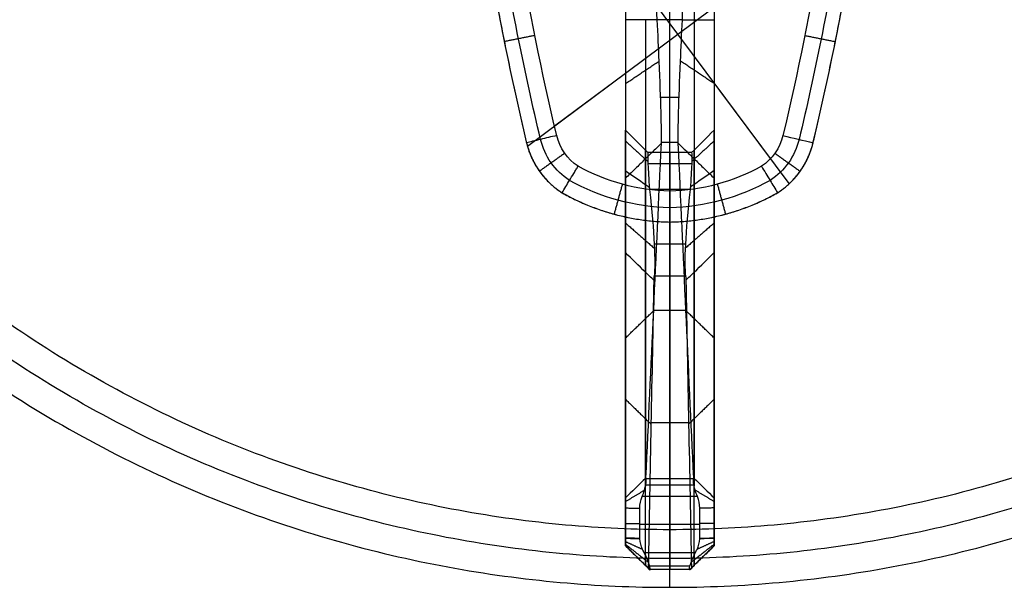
# Model space of a CAD drawing. Header units: millimetres. Extents: x -555 to 2346, y 1993 to 3099.
# Tile 25 of 40: x 1503 to 1947, y 1999 to 2255. Entities that reach past the tile are written whole.
import ezdxf

# ---------------------------------------------------------------- set-up
doc = ezdxf.new("R2010")
doc.units = ezdxf.units.MM
doc.layers.add('Base', color=7, linetype='Continuous', true_color=0x4c0000)
doc.layers.add('Tabletop', color=7, linetype='Continuous', true_color=0x7f7f3f)

msp = doc.modelspace()

# ---------------------------------------------------------------- linework, layer by layer
at = {"layer": 'Base'}
for p, q in [((1815.99, 2362.89, -59.65), (1815.99, 2255.07, -59.65)), ((1849.91, 2181.09, -1.63), (1759.42, 2302.58, -1.63)), ((1858.04, 2291.98, -1.63), (1731.77, 2197.91, -1.63)), ((1775.99, 2230.85, -20.63), (1743.96, 2207, -20.63)), ((1841.47, 2192.43, -20.63), (1815.99, 2226.63, -20.63)), ((1775.99, 2130.39, -377.3), (1775.98, 2094.28, -377.3)), ((1775.99, 2130.91, -212), (1775.99, 2130.91, -375.29)), ((1815.99, 2130.38, -377.3), (1815.98, 2094.28, -377.3)), ((1815.99, 2130.91, -212), (1815.99, 2130.91, -375.29))]:
    msp.add_line(p, q, dxfattribs=at)
at = {"layer": 'Base', "extrusion": (1, -3.22193e-05, 0)}
for centre, radius, start, end in [((2320.99, -206.97, 1806.92), 132.11, 97.3952, 119.9071), ((2320.99, -206.97, 1784.92), 132.11, 119.9071, 166.8823), ((2320.99, -206.97, 1806.92), 132.11, 119.9071, 166.8823), ((2145.29, -15.82, 1784.92), 51.22, 313.8857, 354.6055), ((2145.29, -15.82, 1806.92), 51.22, 313.8857, 354.6055)]:
    msp.add_arc(centre, radius, start, end, dxfattribs=at)
at = {"layer": 'Base', "extrusion": (1, -3.22193e-05, 2.14299e-13)}
msp.add_arc((2320.99, -206.97, 1815.92), 141.11, 97.3824, 117.8266, dxfattribs=at)
at = {"layer": 'Base', "extrusion": (0, 0, -1)}
for centre, radius, start, end in [((-3000.35, 2501.69, 13.13), 1297.98, 346.60749, 350.70239), ((-591.65, 2501.77, 13.13), 1297.98, 189.3013, 193.39619), ((-1767.41, 2208.17, 13.13), 30.59, 303.0374, 346.542), ((-1824.57, 2208.17, 13.13), 30.59, 193.4613, 236.9662), ((-1798.12, 2267.4, 13.13), 97.21, 271.2577, 299.176), ((-1793.86, 2267.4, 13.13), 97.21, 240.8277, 268.746)]:
    msp.add_arc(centre, radius, start, end, dxfattribs=at)
at = {"layer": 'Base', "extrusion": (-3.33569e-15, -5.49857e-16, -1)}
msp.add_arc((-3000.35, 2501.69, 20.63), 1290.48, 346.60773, 350.51281, dxfattribs=at)
at = {"layer": 'Base', "extrusion": (-4.83731e-44, -2.03113e-43, -1)}
msp.add_arc((-591.65, 2501.77, 20.63), 1290.48, 189.49088, 193.39596, dxfattribs=at)
at = {"layer": 'Base', "extrusion": (1, -3.22193e-05, 1.57603e-15)}
msp.add_arc((2320.99, -206.97, 1775.92), 141.11, 117.8266, 166.8299, dxfattribs=at)
at = {"layer": 'Base', "extrusion": (1, -3.22193e-05, -1.01968e-14)}
msp.add_arc((2320.99, -206.97, 1815.92), 141.11, 117.8266, 166.8299, dxfattribs=at)
at = {"layer": 'Base', "extrusion": (1, -3.22193e-05, 2.81861e-15)}
msp.add_arc((2145.29, -15.82, 1775.92), 60.22, 313.8514, 355.4135, dxfattribs=at)
at = {"layer": 'Base', "extrusion": (1, -3.22193e-05, 2.81863e-15)}
msp.add_arc((2145.29, -15.82, 1815.92), 60.22, 313.8514, 355.4135, dxfattribs=at)
at = {"layer": 'Base', "extrusion": (1.04742e-15, 2.50805e-16, -1)}
msp.add_arc((-1767.41, 2208.17, 20.63), 23.09, 303.6317, 346.5342, dxfattribs=at)
at = {"layer": 'Base', "extrusion": (-2.89727e-15, 4.3557e-15, -1)}
msp.add_arc((-1824.57, 2208.17, 20.63), 23.09, 193.4695, 236.372, dxfattribs=at)
at = {"layer": 'Base', "extrusion": (1.58553e-44, -8.79092e-45, -1)}
msp.add_arc((-1798.12, 2267.4, 20.63), 89.71, 271.3627, 299.006, dxfattribs=at)
at = {"layer": 'Base', "extrusion": (-1, 3.22193e-05, 1.36754e-13)}
msp.add_arc((-2274.73, -151.47, -1775.92), 127.28, 11.5292, 46.4331, dxfattribs=at)
at = {"layer": 'Base', "extrusion": (7.42041e-17, -3.12778e-15, -1)}
msp.add_arc((-1793.86, 2267.4, 20.63), 89.71, 240.9977, 268.641, dxfattribs=at)
at = {"layer": 'Base', "extrusion": (-1, 3.22193e-05, 2.79221e-14)}
msp.add_arc((-2274.73, -151.47, -1815.92), 127.28, 11.5292, 46.4331, dxfattribs=at)
at = {"layer": 'Base', "extrusion": (-1, 3.22193e-05, 0)}
for centre, radius, start, end in [((-2274.73, -151.47, -1784.92), 136.28, 11.5582, 46.4272), ((-2274.73, -151.47, -1806.92), 136.28, 11.5582, 46.4272), ((-2034.89, -722.79, -1784.92), 13.69, 195.246, 225.0747), ((-2034.89, -722.79, -1806.92), 13.69, 195.246, 225.0747)]:
    msp.add_arc(centre, radius, start, end, dxfattribs=at)
at = {"layer": 'Base', "extrusion": (-1, 3.22193e-05, -6.32381e-13)}
msp.add_arc((-2034.89, -722.79, -1775.92), 4.69, 195.5773, 271.1744, dxfattribs=at)
at = {"layer": 'Base', "extrusion": (-1, 3.22193e-05, 3.36392e-13)}
msp.add_arc((-2034.89, -722.79, -1815.92), 4.69, 195.5773, 271.1744, dxfattribs=at)
at = {"layer": 'Base'}
for points, degree in [([(1775.99, 2319.8, -20.63), (1775.99, 2287.43, -20.63), (1775.99, 2255.07, -20.63)], 2), ([(1815.99, 2319.8, -20.63), (1815.99, 2287.43, -20.63), (1815.99, 2255.07, -20.63)], 2), ([(1790.33, 2255.07, -98.66), (1789.62, 2269.97, -88.77), (1788.75, 2286.71, -81.99), (1787.77, 2304.28, -78.73)], 3), ([(1801.65, 2255.07, -98.66), (1802.36, 2269.97, -88.77), (1803.24, 2286.71, -81.99), (1804.21, 2304.28, -78.73)], 3), ([(1713.67, 2286.29, -6.54), (1718.6, 2257.32, -6.62), (1724.46, 2228.52, -6.65), (1731.25, 2199.93, -6.63)], 3), ([(1860.73, 2199.93, -6.63), (1867.52, 2228.52, -6.65), (1873.38, 2257.32, -6.62), (1878.31, 2286.28, -6.54)], 3), ([(1775.99, 2255.07, -82.18), (1775.99, 2255.07, -51.41), (1775.99, 2255.07, -20.63)], 2), ([(1790.33, 2255.07, -98.66), (1785.6, 2255.07, -93.13), (1780.81, 2255.07, -87.64), (1775.99, 2255.07, -82.18)], 3), ([(1775.99, 2255.07, -20.63), (1775.99, 2230.16, -20.63), (1775.99, 2205.26, -20.63)], 2), ([(1801.65, 2255.07, -98.66), (1795.99, 2255.07, -98.66), (1790.33, 2255.07, -98.66)], 2), ([(1801.65, 2255.07, -98.66), (1806.38, 2255.07, -93.13), (1811.17, 2255.07, -87.64), (1815.99, 2255.07, -82.18)], 3), ([(1815.99, 2255.07, -82.18), (1815.99, 2255.07, -51.41), (1815.99, 2255.07, -20.63)], 2), ([(1815.99, 2255.07, -20.63), (1815.99, 2230.16, -20.63), (1815.99, 2205.26, -20.63)], 2), ([(1735.06, 2247.94, -20.63), (1728.18, 2246.57, -13.63), (1721.31, 2245.19, -6.62)], 2), ([(1856.92, 2247.94, -20.63), (1863.79, 2246.56, -13.63), (1870.66, 2245.18, -6.62)], 2), ([(1721.76, 2242.97, -6.62), (1721.76, 2242.97, -4.13), (1721.76, 2242.97, -1.63)], 2), ([(1870.22, 2242.97, -6.62), (1870.22, 2242.97, -4.13), (1870.22, 2242.97, -1.63)], 2), ([(1775.99, 2226.22, -102.38), (1783.58, 2231.32, -108.01), (1791.18, 2236.42, -113.64)], 2), ([(1815.99, 2226.22, -102.38), (1808.39, 2231.32, -108.01), (1800.8, 2236.42, -113.64)], 2), ([(1800.15, 2219.91, -132.9), (1795.99, 2219.91, -132.9), (1791.82, 2219.91, -132.9)], 2), ([(1775.99, 2205.26, -20.63), (1779.37, 2201.86, -20.63), (1782.76, 2198.47, -20.63), (1786.14, 2195.07, -20.63)], 3), ([(1815.99, 2205.26, -20.63), (1812.6, 2201.86, -20.63), (1809.22, 2198.47, -20.63), (1805.84, 2195.07, -20.63)], 3), ([(1731.25, 2199.93, -6.63), (1731.28, 2199.8, -6.63), (1731.31, 2199.67, -6.63), (1731.34, 2199.54, -6.63)], 3), ([(1731.25, 2199.93, -6.63), (1731.25, 2199.93, -4.13), (1731.25, 2199.93, -1.63)], 2), ([(1775.99, 2200.32, -40.15), (1781.02, 2195.71, -38.12), (1786.06, 2191.11, -36.08)], 2), ([(1785.22, 2048.27, -726.45), (1787.54, 2098.6, -543.88), (1789.87, 2148.94, -361.3), (1792.2, 2199.28, -178.72)], 3), ([(1792.2, 2199.28, -178.72), (1792.21, 2199.38, -178.34), (1792.23, 2199.49, -177.96), (1792.24, 2199.59, -177.57)], 3), ([(1799.74, 2199.59, -177.57), (1795.99, 2199.59, -177.57), (1792.24, 2199.59, -177.57)], 2), ([(1795.98, 2047.94, -727.64), (1795.99, 2123.77, -452.61), (1795.99, 2199.59, -177.57)], 2), ([(1799.78, 2199.27, -178.72), (1799.76, 2199.38, -178.34), (1799.75, 2199.49, -177.96), (1799.74, 2199.59, -177.57)], 3), ([(1806.75, 2048.27, -726.45), (1804.43, 2098.6, -543.88), (1802.1, 2148.94, -361.3), (1799.78, 2199.27, -178.72)], 3), ([(1815.99, 2200.32, -40.15), (1810.95, 2195.71, -38.12), (1805.92, 2191.11, -36.08)], 2), ([(1847.02, 2202.79, -20.63), (1851.56, 2201.71, -15.97), (1856.1, 2200.62, -11.3), (1860.64, 2199.54, -6.63)], 3), ([(1860.64, 2199.54, -6.63), (1860.67, 2199.67, -6.63), (1860.7, 2199.8, -6.63), (1860.73, 2199.93, -6.63)], 3), ([(1860.73, 2199.93, -6.63), (1860.73, 2199.93, -4.13), (1860.73, 2199.93, -1.63)], 2), ([(1748.59, 2194.79, -20.63), (1742.88, 2190.74, -13.63), (1737.18, 2186.68, -6.63)], 2), ([(1786.14, 2195.07, -20.63), (1785.86, 2194.19, -32.58), (1786.07, 2188.59, -43.67), (1786.72, 2179.54, -51.48)], 3), ([(1805.84, 2195.07, -20.63), (1795.99, 2195.07, -20.63), (1786.14, 2195.07, -20.63)], 2), ([(1805.84, 2195.07, -20.63), (1806.11, 2194.19, -32.58), (1805.91, 2188.59, -43.67), (1805.25, 2179.54, -51.48)], 3), ([(1843.39, 2194.79, -20.63), (1849.09, 2190.73, -13.63), (1854.8, 2186.68, -6.63)], 2), ([(1784.99, 2192.28, -176.99), (1784.99, 2120.16, -451.69), (1784.98, 2048.04, -726.39)], 2), ([(1806.99, 2192.28, -176.99), (1806.99, 2120.16, -451.69), (1806.98, 2048.04, -726.39)], 2), ([(1737.08, 2186.82, -6.63), (1737.08, 2186.82, -4.13), (1737.08, 2186.82, -1.63)], 2), ([(1805.88, 2190.04, -38.25), (1795.99, 2190.04, -38.25), (1786.1, 2190.04, -38.25)], 2), ([(1854.9, 2186.82, -6.63), (1854.9, 2186.82, -4.13), (1854.9, 2186.82, -1.63)], 2), ([(1775.99, 2183.54, -174.82), (1775.99, 2111.45, -449.44), (1775.98, 2039.35, -724.05)], 2), ([(1815.99, 2183.54, -174.82), (1815.99, 2111.45, -449.44), (1815.98, 2039.35, -724.05)], 2), ([(1747.38, 2176.95, -6.63), (1747.4, 2176.94, -6.63), (1747.43, 2176.92, -6.63), (1747.46, 2176.9, -6.63)], 3), ([(1747.46, 2176.9, -6.63), (1747.46, 2176.9, -4.13), (1747.46, 2176.9, -1.63)], 2), ([(1774.54, 2180.85, -20.63), (1772.7, 2174.09, -13.63), (1770.86, 2167.34, -6.63)], 2), ([(1786.72, 2179.54, -51.48), (1786.75, 2179.17, -51.8), (1786.78, 2178.8, -52.11), (1786.83, 2178.42, -52.41)], 3), ([(1805.15, 2178.42, -52.41), (1795.99, 2178.42, -52.41), (1786.83, 2178.42, -52.41)], 2), ([(1805.25, 2179.54, -51.48), (1805.23, 2179.17, -51.8), (1805.19, 2178.8, -52.11), (1805.15, 2178.42, -52.41)], 3), ([(1817.43, 2180.85, -20.63), (1819.27, 2174.09, -13.63), (1821.11, 2167.34, -6.63)], 2), ([(1844.52, 2176.9, -6.63), (1844.54, 2176.92, -6.63), (1844.57, 2176.93, -6.63), (1844.6, 2176.95, -6.63)], 3), ([(1844.52, 2176.9, -6.63), (1844.52, 2176.9, -4.13), (1844.52, 2176.9, -1.63)], 2), ([(1770.91, 2167.33, -6.63), (1770.91, 2167.33, -4.13), (1770.91, 2167.33, -1.63)], 2), ([(1795.99, 2163.77, -6.69), (1795.99, 2163.77, -4.16), (1795.99, 2163.77, -1.63)], 2), ([(1821.07, 2167.32, -6.63), (1821.07, 2167.32, -4.13), (1821.07, 2167.32, -1.63)], 2), ([(1775.99, 2163.33, -89.8), (1782.52, 2157.62, -86.63), (1789.05, 2151.91, -83.47)], 2), ([(1815.99, 2163.33, -89.8), (1809.46, 2157.62, -86.63), (1802.93, 2151.91, -83.47)], 2), ([(1803.02, 2153.8, -80.34), (1795.99, 2153.8, -80.34), (1788.95, 2153.8, -80.34)], 2), ([(1775.98, 2017.66, -723.07), (1775.98, 2083.81, -424.55), (1775.99, 2149.96, -126.03)], 2), ([(1815.98, 2017.66, -723.07), (1815.98, 2083.81, -424.55), (1815.99, 2149.96, -126.03)], 2), ([(1784.98, 2008.87, -721.17), (1784.98, 2075.01, -422.67), (1784.99, 2141.16, -124.16)], 2), ([(1788.74, 2137.48, -123.38), (1787.9, 2094.21, -322.56), (1787.06, 2050.93, -521.73), (1786.22, 2007.65, -720.91)], 3), ([(1788.92, 2139.38, -114.65), (1788.77, 2138.75, -117.56), (1788.71, 2138.12, -120.47), (1788.74, 2137.48, -123.38)], 3), ([(1803.05, 2139.38, -114.65), (1795.99, 2139.38, -114.65), (1788.92, 2139.38, -114.65)], 2), ([(1795.99, 2139.38, -114.65), (1795.98, 2073.16, -419.44), (1795.98, 2006.93, -724.22)], 2), ([(1803.05, 2139.38, -114.65), (1803.21, 2138.75, -117.56), (1803.27, 2138.12, -120.47), (1803.23, 2137.48, -123.38)], 3), ([(1803.23, 2137.48, -123.38), (1804.07, 2094.21, -322.56), (1804.9, 2050.93, -521.73), (1805.74, 2007.65, -720.91)], 3), ([(1806.98, 2008.87, -721.17), (1806.98, 2075.01, -422.67), (1806.99, 2141.16, -124.16)], 2), ([(1775.99, 2111.46, -449.38), (1782.35, 2117.61, -451), (1788.71, 2123.76, -452.61)], 2), ([(1803.26, 2123.77, -452.61), (1795.99, 2123.77, -452.61), (1788.71, 2123.77, -452.61)], 2), ([(1815.99, 2111.46, -449.38), (1809.62, 2117.61, -451), (1803.26, 2123.76, -452.61)], 2), ([(1775.98, 2083.8, -424.59), (1781.73, 2078.19, -423.35), (1787.48, 2072.58, -422.11)], 2), ([(1815.98, 2083.8, -424.59), (1810.23, 2078.19, -423.35), (1804.49, 2072.58, -422.11)], 2), ([(1804.47, 2073.16, -419.44), (1795.98, 2073.16, -419.44), (1787.49, 2073.16, -419.44)], 2), ([(1785.27, 2047.94, -727.64), (1785.23, 2048.05, -727.25), (1785.22, 2048.16, -726.85), (1785.22, 2048.27, -726.45)], 3), ([(1806.7, 2047.94, -727.64), (1795.98, 2047.94, -727.64), (1785.27, 2047.94, -727.64)], 2), ([(1806.7, 2047.94, -727.64), (1806.73, 2048.05, -727.25), (1806.75, 2048.16, -726.85), (1806.75, 2048.27, -726.45)], 3), ([(1806.88, 2044.96, -732.14), (1795.98, 2044.96, -732.14), (1785.08, 2044.96, -732.14)], 2), ([(1775.98, 2037.64, -726.55), (1780.26, 2040.2, -729.97), (1784.53, 2042.76, -733.39)], 2), ([(1782.46, 2034.66, -733.96), (1782.43, 2036.49, -733.96), (1782.85, 2038.2, -733.96), (1783.54, 2039.88, -733.96)], 3), ([(1808.42, 2039.88, -733.96), (1795.98, 2039.88, -733.96), (1783.54, 2039.88, -733.96)], 2), ([(1795.98, 2014.56, -733.96), (1795.98, 2027.22, -733.96), (1795.98, 2039.88, -733.96)], 2), ([(1815.98, 2037.64, -726.55), (1811.71, 2040.2, -729.97), (1807.43, 2042.76, -733.39)], 2), ([(1809.51, 2034.66, -733.96), (1809.54, 2036.49, -733.96), (1809.11, 2038.2, -733.96), (1808.42, 2039.88, -733.96)], 3), ([(1775.98, 2034.73, -727.48), (1775.98, 2027.92, -727.48), (1775.98, 2021.11, -727.48)], 2), ([(1782.46, 2021.01, -733.96), (1782.46, 2025.56, -733.96), (1782.46, 2030.11, -733.96), (1782.46, 2034.66, -733.96)], 3), ([(1809.51, 2021.01, -733.96), (1809.51, 2025.56, -733.96), (1809.51, 2030.11, -733.96), (1809.51, 2034.66, -733.96)], 3), ([(1815.98, 2034.73, -727.48), (1815.98, 2027.92, -727.48), (1815.98, 2021.11, -727.48)], 2), ([(1775.98, 2027.8, -727.48), (1779.22, 2027.8, -730.72), (1782.46, 2027.8, -733.96)], 2), ([(1809.51, 2027.22, -733.96), (1795.98, 2027.22, -733.96), (1782.46, 2027.22, -733.96)], 2), ([(1815.98, 2027.79, -727.48), (1812.75, 2027.8, -730.72), (1809.51, 2027.8, -733.96)], 2), ([(1775.98, 2021.11, -727.48), (1775.98, 2020.58, -727.46), (1775.98, 2019.53, -727.19), (1775.98, 2018.27, -726.15), (1775.98, 2017.57, -724.68), (1775.98, 2017.55, -723.59), (1775.98, 2017.66, -723.07)], 3), ([(1775.98, 2021.11, -727.48), (1779.22, 2020.99, -730.72), (1782.46, 2020.87, -733.96)], 2), ([(1775.98, 2019.58, -727.09), (1779.84, 2017.82, -730.52), (1783.7, 2016.06, -733.96)], 2), ([(1775.98, 2018.36, -726.08), (1781.19, 2014.26, -729.28), (1786.39, 2010.16, -732.48)], 2), ([(1775.98, 2017.68, -724.65), (1781.54, 2012.27, -725.9), (1787.09, 2006.85, -727.16)], 2), ([(1775.98, 2017.66, -723.07), (1781.1, 2012.65, -722.01), (1786.22, 2007.64, -720.96)], 2), ([(1815.98, 2017.68, -724.65), (1810.43, 2012.27, -725.9), (1804.87, 2006.85, -727.16)], 2), ([(1815.98, 2018.36, -726.08), (1810.78, 2014.26, -729.28), (1805.57, 2010.16, -732.48)], 2), ([(1815.98, 2017.66, -723.07), (1810.86, 2012.65, -722.01), (1805.74, 2007.64, -720.96)], 2), ([(1815.98, 2019.58, -727.09), (1812.12, 2017.82, -730.52), (1808.26, 2016.06, -733.96)], 2), ([(1815.98, 2021.11, -727.48), (1812.74, 2020.99, -730.72), (1809.5, 2020.87, -733.96)], 2), ([(1815.98, 2021.11, -727.48), (1815.98, 2020.58, -727.46), (1815.98, 2019.53, -727.19), (1815.98, 2018.27, -726.15), (1815.98, 2017.56, -724.68), (1815.98, 2017.55, -723.59), (1815.98, 2017.66, -723.07)], 3), ([(1807.5, 2014.56, -733.96), (1795.98, 2014.56, -733.96), (1784.46, 2014.56, -733.96)], 2), ([(1805.05, 2008.47, -730.87), (1795.98, 2008.47, -730.87), (1786.91, 2008.47, -730.87)], 2), ([(1805.32, 2006.93, -724.22), (1795.98, 2006.93, -724.22), (1786.64, 2006.93, -724.22)], 2)]:
    msp.add_open_spline(points, degree=degree, dxfattribs=at)
for points, weights in [([(1795.99, 2255.07, -98.66), (1795.99, 2278.17, -83.32), (1795.99, 2305.47, -78.51)], [1, 0.978880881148, 1]), ([(1713.67, 2286.29, -1.63), (1721.07, 2242.83, -1.63), (1731.25, 2199.93, -1.63)], [1, 0.999481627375, 1]), ([(1860.73, 2199.93, -1.63), (1870.91, 2242.82, -1.63), (1878.31, 2286.28, -1.63)], [1, 0.999481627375, 1]), ([(1795.99, 2199.59, -177.57), (1795.99, 2211.95, -127.3), (1795.99, 2255.07, -98.66)], [1, 0.931684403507, 1]), ([(1731.25, 2199.93, -1.63), (1734.63, 2185.09, -1.63), (1747.46, 2176.9, -1.63)], [1, 0.925127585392, 1]), ([(1731.34, 2199.54, -6.63), (1734.81, 2185.02, -6.63), (1747.38, 2176.95, -6.63)], [1, 0.927647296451, 1]), ([(1844.52, 2176.9, -1.63), (1857.35, 2185.09, -1.63), (1860.73, 2199.93, -1.63)], [1, 0.925127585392, 1]), ([(1844.6, 2176.95, -6.63), (1857.16, 2185.02, -6.63), (1860.64, 2199.54, -6.63)], [1, 0.927644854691, 1]), ([(1795.99, 2195.07, -20.63), (1795.99, 2193.64, -40.13), (1795.99, 2178.42, -52.41)], [1, 0.917444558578, 1]), ([(1747.46, 2176.9, -1.63), (1770.07, 2164.22, -1.63), (1795.99, 2163.77, -1.63)], [1, 0.969648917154, 1]), ([(1795.99, 2178.42, -52.41), (1795.99, 2148.43, -76.96), (1795.99, 2139.38, -114.65)], [1, 0.947778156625, 1]), ([(1795.99, 2163.77, -1.63), (1821.91, 2164.22, -1.63), (1844.52, 2176.9, -1.63)], [1, 0.969648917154, 1]), ([(1795.98, 2039.88, -733.96), (1795.98, 2046.28, -733.83), (1795.98, 2047.94, -727.64)], [1, 0.799329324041, 1])]:
    msp.add_rational_spline(points, weights, degree=2, dxfattribs=at)
for points, knots in [([(1792.24, 2199.59, -177.57), (1792.32, 2205.58, -153.2), (1791.95, 2218.35, -131.04), (1791.18, 2236.42, -113.64), (1790.93, 2242.17, -108.09), (1790.65, 2248.42, -103.08), (1790.33, 2255.07, -98.66)], [0, 0, 0, 0, 75.773254, 75.773254, 75.773254, 99.76935, 99.76935, 99.76935, 99.76935]), ([(1799.74, 2199.59, -177.57), (1799.65, 2205.58, -153.2), (1800.03, 2218.35, -131.04), (1800.8, 2236.42, -113.64), (1801.05, 2242.17, -108.09), (1801.33, 2248.42, -103.08), (1801.65, 2255.07, -98.66)], [0, 0, 0, 0, 75.773254, 75.773254, 75.773254, 99.76935, 99.76935, 99.76935, 99.76935]), ([(1744.95, 2202.79, -20.63), (1742.52, 2202.21, -18.13), (1740.09, 2201.63, -15.63), (1736.44, 2200.76, -11.88), (1735.23, 2200.47, -10.63), (1733.12, 2199.97, -8.47), (1732.23, 2199.75, -7.55), (1731.34, 2199.54, -6.63)], [0, 0, 0, 0, 10.606601, 10.606601, 15.909901, 15.909901, 19.798987, 19.798987, 19.798987, 19.798987]), ([(1792.2, 2199.28, -178.72), (1792.13, 2199.21, -178.71), (1791.39, 2198.49, -178.53), (1789.99, 2197.13, -178.19), (1787.99, 2195.19, -177.71), (1785.99, 2193.25, -177.23), (1783.99, 2191.31, -176.75), (1781.99, 2189.37, -176.27), (1779.99, 2187.42, -175.79), (1777.99, 2185.48, -175.31), (1776.65, 2184.19, -174.98), (1775.99, 2183.54, -174.82)], [-22.922906, -22.922906, -22.922906, -22.922906, -22.62847, -19.799904, -16.97134, -14.142778, -11.314218, -8.485661, -5.657105, -2.828552, 0, 0, 0, 0]), ([(1799.78, 2199.27, -178.72), (1799.85, 2199.21, -178.71), (1800.59, 2198.49, -178.53), (1801.99, 2197.13, -178.19), (1803.99, 2195.19, -177.71), (1805.99, 2193.25, -177.23), (1807.99, 2191.31, -176.75), (1809.99, 2189.37, -176.27), (1811.99, 2187.42, -175.79), (1813.99, 2185.48, -175.31), (1815.32, 2184.19, -174.98), (1815.99, 2183.54, -174.82)], [-22.922906, -22.922906, -22.922906, -22.922906, -22.62847, -19.799904, -16.97134, -14.142778, -11.314218, -8.485661, -5.657105, -2.828552, 0, 0, 0, 0]), ([(1747.38, 2176.95, -6.63), (1748.49, 2178.81, -8.8), (1749.61, 2180.67, -10.97), (1751.38, 2183.6, -14.38), (1752.03, 2184.67, -15.63), (1753, 2186.27, -17.51), (1753.32, 2186.81, -18.13), (1753.97, 2187.88, -19.38), (1754.3, 2188.41, -20.01), (1754.62, 2188.94, -20.63)], [-19.804956, -19.804956, -19.804956, -19.804956, -10.610083, -10.610083, -5.305168, -5.305168, -2.652624, -2.652624, 0, 0, 0, 0]), ([(1775.99, 2186.95, -59.25), (1778.99, 2184.88, -57.07), (1781.99, 2182.81, -54.9), (1785.57, 2180.34, -52.32), (1786.14, 2179.94, -51.9), (1786.72, 2179.54, -51.48)], [0, 0, 0, 0, 12.727912, 12.727912, 15.181881, 15.181881, 15.181881, 15.181881]), ([(1815.99, 2186.95, -59.25), (1812.99, 2184.88, -57.07), (1809.99, 2182.81, -54.9), (1806.41, 2180.34, -52.32), (1805.83, 2179.94, -51.9), (1805.25, 2179.54, -51.48)], [0, 0, 0, 0, 12.727912, 12.727912, 15.181881, 15.181881, 15.181881, 15.181881]), ([(1837.35, 2188.94, -20.63), (1838.65, 2186.81, -18.13), (1839.95, 2184.66, -15.63), (1842.36, 2180.67, -10.97), (1843.48, 2178.81, -8.8), (1844.6, 2176.95, -6.63)], [0, 0, 0, 0, 10.610124, 10.610124, 19.804953, 19.804953, 19.804953, 19.804953]), ([(1747.46, 2176.9, -6.63), (1754.85, 2172.76, -6.62), (1762.72, 2169.54, -6.62), (1779.09, 2165.11, -6.64), (1787.51, 2163.92, -6.66), (1795.99, 2163.77, -6.69)], [0, 0, 0, 0, 25.460262, 25.460262, 50.920523, 50.920523, 50.920523, 50.920523]), ([(1786.83, 2178.42, -52.41), (1787.88, 2168.78, -60.3), (1788.6, 2160.47, -69.72), (1789.31, 2147.18, -90.9), (1789.29, 2142.3, -102.5), (1788.92, 2139.38, -114.65)], [0, 0, 0, 0, 37.593929, 37.593929, 75.189431, 75.189431, 75.189431, 75.189431]), ([(1795.99, 2163.77, -6.69), (1795.99, 2165.92, -8.84), (1795.99, 2168.07, -10.99), (1795.99, 2172.72, -15.63), (1795.99, 2175.22, -18.13), (1795.99, 2177.72, -20.63)], [-19.719804, -19.719804, -19.719804, -19.719804, -10.608035, -10.608035, 0, 0, 0, 0]), ([(1795.99, 2163.77, -6.69), (1804.46, 2163.92, -6.66), (1812.89, 2165.11, -6.64), (1829.25, 2169.54, -6.62), (1837.13, 2172.75, -6.62), (1844.52, 2176.9, -6.63)], [0, 0, 0, 0, 25.460261, 25.460261, 50.920523, 50.920523, 50.920523, 50.920523]), ([(1805.15, 2178.42, -52.41), (1804.09, 2168.78, -60.3), (1803.38, 2160.47, -69.72), (1802.67, 2147.17, -90.9), (1802.68, 2142.3, -102.5), (1803.05, 2139.38, -114.65)], [0, 0, 0, 0, 37.593929, 37.593929, 75.189431, 75.189431, 75.189431, 75.189431]), ([(1788.74, 2137.48, -123.38), (1787.49, 2138.71, -123.64), (1786.24, 2139.93, -123.9), (1781.99, 2144.09, -124.78), (1778.99, 2147.03, -125.41), (1775.99, 2149.96, -126.03)], [-18.039282, -18.039282, -18.039282, -18.039282, -12.727719, -12.727719, 0, 0, 0, 0]), ([(1803.23, 2137.48, -123.38), (1804.48, 2138.71, -123.64), (1805.73, 2139.93, -123.9), (1809.99, 2144.09, -124.78), (1812.99, 2147.03, -125.41), (1815.99, 2149.96, -126.03)], [-18.039282, -18.039282, -18.039282, -18.039282, -12.727719, -12.727719, 0, 0, 0, 0]), ([(1785.22, 2048.27, -726.45), (1785.14, 2048.19, -726.43), (1785.06, 2048.12, -726.41), (1782.61, 2045.75, -725.78), (1778.36, 2041.64, -724.67), (1775.98, 2039.35, -724.05)], [-10.603211, -10.603211, -10.603211, -10.603211, -10.266251, -10.266251, 0, 0, 0, 0]), ([(1783.54, 2039.88, -733.96), (1783.93, 2040.85, -733.94), (1784.26, 2041.83, -733.75), (1784.53, 2042.77, -733.39), (1784.89, 2043.99, -732.92), (1785.14, 2045.11, -732.16), (1785.39, 2046.93, -730.16), (1785.39, 2047.59, -728.95), (1785.27, 2047.94, -727.64)], [0, 0, 0, 0, 3.134, 3.134, 3.134, 7.225046, 7.225046, 11.320278, 11.320278, 11.320278, 11.320278]), ([(1808.42, 2039.88, -733.96), (1808.04, 2040.85, -733.94), (1807.71, 2041.83, -733.75), (1807.43, 2042.77, -733.39), (1807.08, 2043.99, -732.92), (1806.83, 2045.11, -732.16), (1806.57, 2046.93, -730.16), (1806.57, 2047.59, -728.95), (1806.7, 2047.94, -727.64)], [0, 0, 0, 0, 3.134, 3.134, 3.134, 7.225046, 7.225046, 11.320278, 11.320278, 11.320278, 11.320278]), ([(1806.75, 2048.27, -726.45), (1806.83, 2048.19, -726.43), (1806.91, 2048.12, -726.41), (1809.36, 2045.75, -725.78), (1813.61, 2041.64, -724.67), (1815.98, 2039.35, -724.05)], [-10.603211, -10.603211, -10.603211, -10.603211, -10.266251, -10.266251, 0, 0, 0, 0]), ([(1775.98, 2034.73, -727.48), (1776.65, 2034.73, -728.15), (1777.98, 2034.71, -729.48), (1779.98, 2034.69, -731.48), (1781.47, 2034.67, -732.97), (1782.3, 2034.67, -733.8), (1782.46, 2034.66, -733.96)], [0, 0, 0, 0, 2.82852, 5.657028, 8.48553, 9.156365, 9.156365, 9.156365, 9.156365]), ([(1815.98, 2034.73, -727.48), (1815.32, 2034.73, -728.15), (1813.98, 2034.71, -729.48), (1811.98, 2034.69, -731.48), (1810.49, 2034.67, -732.97), (1809.67, 2034.67, -733.8), (1809.51, 2034.66, -733.96)], [0, 0, 0, 0, 2.82852, 5.657028, 8.48553, 9.156365, 9.156365, 9.156365, 9.156365]), ([(1782.46, 2021.01, -733.96), (1782.3, 2021.01, -733.8), (1781.47, 2021.02, -732.98), (1779.98, 2021.04, -731.48), (1777.98, 2021.07, -729.48), (1776.65, 2021.1, -728.15), (1775.98, 2021.11, -727.48)], [-9.157793, -9.157793, -9.157793, -9.157793, -8.48586, -5.657277, -2.828665, 0, 0, 0, 0]), ([(1775.98, 2017.66, -723.07), (1776.65, 2017.01, -722.93), (1777.98, 2015.71, -722.65), (1779.98, 2013.75, -722.23), (1781.98, 2011.8, -721.8), (1783.98, 2009.84, -721.38), (1785.4, 2008.46, -721.08), (1786.14, 2007.73, -720.93), (1786.22, 2007.65, -720.91)], [0, 0, 0, 0, 2.828454, 5.656905, 8.485355, 11.313804, 14.142253, 14.482563, 14.482563, 14.482563, 14.482563]), ([(1784.46, 2014.56, -733.96), (1784.19, 2015.05, -733.96), (1783.94, 2015.55, -733.96), (1783.7, 2016.06, -733.96), (1783.01, 2017.58, -733.96), (1782.52, 2019.19, -733.96), (1782.46, 2020.87, -733.96), (1782.46, 2020.91, -733.96), (1782.46, 2020.96, -733.96), (1782.46, 2021.01, -733.96)], [0, 0, 0, 0, 1.688828, 1.688828, 1.688828, 6.716562, 6.716562, 6.716562, 6.854783, 6.854783, 6.854783, 6.854783]), ([(1815.98, 2017.66, -723.07), (1815.32, 2017.01, -722.93), (1813.98, 2015.71, -722.65), (1811.98, 2013.75, -722.23), (1809.98, 2011.8, -721.8), (1807.98, 2009.84, -721.38), (1806.57, 2008.46, -721.08), (1805.82, 2007.73, -720.93), (1805.74, 2007.65, -720.91)], [0, 0, 0, 0, 2.828454, 5.656905, 8.485355, 11.313804, 14.142253, 14.482563, 14.482563, 14.482563, 14.482563]), ([(1807.5, 2014.56, -733.96), (1807.77, 2015.05, -733.96), (1808.03, 2015.55, -733.96), (1808.26, 2016.06, -733.96), (1808.95, 2017.58, -733.96), (1809.44, 2019.19, -733.96), (1809.5, 2020.87, -733.96), (1809.5, 2020.91, -733.96), (1809.51, 2020.96, -733.96), (1809.51, 2021.01, -733.96)], [0, 0, 0, 0, 1.688828, 1.688828, 1.688828, 6.716562, 6.716562, 6.716562, 6.854783, 6.854783, 6.854783, 6.854783]), ([(1809.51, 2021.01, -733.96), (1809.67, 2021.01, -733.8), (1810.49, 2021.02, -732.98), (1811.98, 2021.04, -731.48), (1813.98, 2021.07, -729.48), (1815.32, 2021.1, -728.15), (1815.98, 2021.11, -727.48)], [-9.157793, -9.157793, -9.157793, -9.157793, -8.48586, -5.657277, -2.828665, 0, 0, 0, 0]), ([(1786.64, 2006.93, -724.22), (1786.87, 2006.73, -725.17), (1787.02, 2006.7, -726.17), (1787.09, 2006.85, -727.16), (1787.19, 2007.07, -728.52), (1787.13, 2007.63, -729.8), (1786.91, 2008.47, -730.87), (1786.79, 2008.96, -731.5), (1786.61, 2009.53, -732.04), (1786.39, 2010.16, -732.48), (1785.91, 2011.5, -733.44), (1785.26, 2013.05, -733.91), (1784.46, 2014.56, -733.96)], [0, 0, 0, 0, 3.014739, 3.014739, 3.014739, 7.175104, 7.175104, 7.175104, 9.586145, 9.586145, 9.586145, 14.753769, 14.753769, 14.753769, 14.753769]), ([(1784.98, 2013.53, -733.86), (1784.98, 2012.68, -733.21), (1784.98, 2010.61, -731.15), (1784.98, 2008.52, -726.77), (1784.98, 2008.48, -723.01), (1784.98, 2008.86, -721.21), (1784.98, 2008.86, -721.2), (1784.98, 2008.86, -721.19), (1784.98, 2008.87, -721.17)], [13.389312, 13.389312, 13.389312, 13.389312, 18.857663, 28.286495, 37.715327, 37.715327, 37.715327, 37.785471, 37.785471, 37.785471, 37.785471]), ([(1805.32, 2006.93, -724.22), (1805.09, 2006.73, -725.17), (1804.94, 2006.7, -726.17), (1804.87, 2006.85, -727.16), (1804.77, 2007.07, -728.52), (1804.83, 2007.63, -729.8), (1805.05, 2008.47, -730.87), (1805.18, 2008.96, -731.5), (1805.35, 2009.53, -732.04), (1805.57, 2010.16, -732.48), (1806.05, 2011.5, -733.44), (1806.71, 2013.05, -733.91), (1807.5, 2014.56, -733.96)], [0, 0, 0, 0, 3.014739, 3.014739, 3.014739, 7.175104, 7.175104, 7.175104, 9.586145, 9.586145, 9.586145, 14.753769, 14.753769, 14.753769, 14.753769]), ([(1806.98, 2013.53, -733.86), (1806.98, 2012.68, -733.21), (1806.98, 2010.6, -731.15), (1806.98, 2008.52, -726.77), (1806.98, 2008.48, -723.01), (1806.98, 2008.86, -721.21), (1806.98, 2008.86, -721.2), (1806.98, 2008.86, -721.19), (1806.98, 2008.87, -721.17)], [13.389312, 13.389312, 13.389312, 13.389312, 18.857663, 28.286495, 37.715327, 37.715327, 37.715327, 37.785471, 37.785471, 37.785471, 37.785471]), ([(1786.22, 2007.65, -720.91), (1786.22, 2007.65, -720.93), (1786.22, 2007.65, -720.94), (1786.22, 2007.64, -720.96), (1786.23, 2007.52, -721.51), (1786.26, 2007.4, -722.05), (1786.41, 2007.17, -723.14), (1786.51, 2007.05, -723.68), (1786.64, 2006.93, -724.22)], [0.254881, 0.254881, 0.254881, 0.254881, 0.301972, 0.301972, 0.301972, 1.988676, 1.988676, 3.674143, 3.674143, 3.674143, 3.674143]), ([(1805.74, 2007.65, -720.91), (1805.74, 2007.65, -720.93), (1805.74, 2007.65, -720.94), (1805.74, 2007.64, -720.96), (1805.74, 2007.52, -721.51), (1805.7, 2007.4, -722.05), (1805.56, 2007.17, -723.14), (1805.46, 2007.05, -723.68), (1805.32, 2006.93, -724.22)], [0.254881, 0.254881, 0.254881, 0.254881, 0.301972, 0.301972, 0.301972, 1.988676, 1.988676, 3.674143, 3.674143, 3.674143, 3.674143])]:
    msp.add_open_spline(points, degree=3, knots=knots, dxfattribs=at)
msp.add_rational_spline([(1795.98, 2006.93, -724.22), (1795.98, 2006.15, -727.9), (1795.98, 2008.47, -730.87), (1795.98, 2010.79, -733.84), (1795.98, 2014.56, -733.96)], [1, 0.905844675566, 1, 0.905844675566, 1], degree=2, knots=[795.462561, 795.462561, 795.462561, 802.513692, 802.513692, 809.564822, 809.564822, 809.564822], dxfattribs=at)
at = {"layer": 'Tabletop'}
for p, q in [((1795.95, 1998.93, 16.93), (1795.95, 3098.93, 16.93)), ((1795.95, 2024.93, -2.07), (1795.95, 3072.93, -2.07))]:
    msp.add_line(p, q, dxfattribs=at)
for points, knots in [([(2345.95, 2548.93, 8.93), (2345.95, 1998.93, 8.93), (1795.95, 1998.93, 8.93), (1245.95, 1998.93, 8.93), (1245.95, 2548.93, 8.93), (1245.95, 3098.93, 8.93), (1795.95, 3098.93, 8.93), (2345.95, 3098.93, 8.93), (2345.95, 2548.93, 8.93)], [-3455.751919, -3455.751919, -3455.751919, -2591.813939, -2591.813939, -1727.875959, -1727.875959, -863.93798, -863.93798, 0, 0, 0]), ([(2345.95, 2548.93, 16.93), (2345.95, 1998.93, 16.93), (1795.95, 1998.93, 16.93), (1245.95, 1998.93, 16.93), (1245.95, 2548.93, 16.93), (1245.95, 3098.93, 16.93), (1795.95, 3098.93, 16.93), (2345.95, 3098.93, 16.93), (2345.95, 2548.93, 16.93)], [-3455.751919, -3455.751919, -3455.751919, -2591.813939, -2591.813939, -1727.875959, -1727.875959, -863.93798, -863.93798, 0, 0, 0]), ([(2345.95, 2548.93, 12.93), (2345.95, 1998.93, 12.93), (1795.95, 1998.93, 12.93), (1245.95, 1998.93, 12.93), (1245.95, 2548.93, 12.93), (1245.95, 3098.93, 12.93), (1795.95, 3098.93, 12.93), (2345.95, 3098.93, 12.93), (2345.95, 2548.93, 12.93)], [-3455.751919, -3455.751919, -3455.751919, -2591.813939, -2591.813939, -1727.875959, -1727.875959, -863.93798, -863.93798, 0, 0, 0]), ([(2332.95, 2548.93, 3.43), (2332.95, 3085.93, 3.43), (1795.95, 3085.93, 3.43), (1258.95, 3085.93, 3.43), (1258.95, 2548.93, 3.43), (1258.95, 2011.93, 3.43), (1795.95, 2011.93, 3.43), (2332.95, 2011.93, 3.43), (2332.95, 2548.93, 3.43)], [0, 0, 0, 1100, 1100, 2200, 2200, 3300, 3300, 4400, 4400, 4400]), ([(2319.95, 2548.93, -2.07), (2319.95, 3072.93, -2.07), (1795.95, 3072.93, -2.07), (1271.95, 3072.93, -2.07), (1271.95, 2548.93, -2.07), (1271.95, 2024.93, -2.07), (1795.95, 2024.93, -2.07), (2319.95, 2024.93, -2.07), (2319.95, 2548.93, -2.07)], [0, 0, 0, 1100, 1100, 2200, 2200, 3300, 3300, 4400, 4400, 4400])]:
    msp.add_rational_spline(points, [1, 0.707106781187, 1, 0.707106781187, 1, 0.707106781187, 1, 0.707106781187, 1], degree=2, knots=knots, dxfattribs=at)
for points, degree in [([(1795.95, 1998.93, 8.93), (1795.95, 2007.6, 5.27), (1795.95, 2016.27, 1.6), (1795.95, 2024.93, -2.07)], 3), ([(1795.95, 1998.93, 8.93), (1795.95, 1998.93, 12.93), (1795.95, 1998.93, 16.93)], 2)]:
    msp.add_open_spline(points, degree=degree, dxfattribs=at)

doc.saveas('drawing.dxf')
